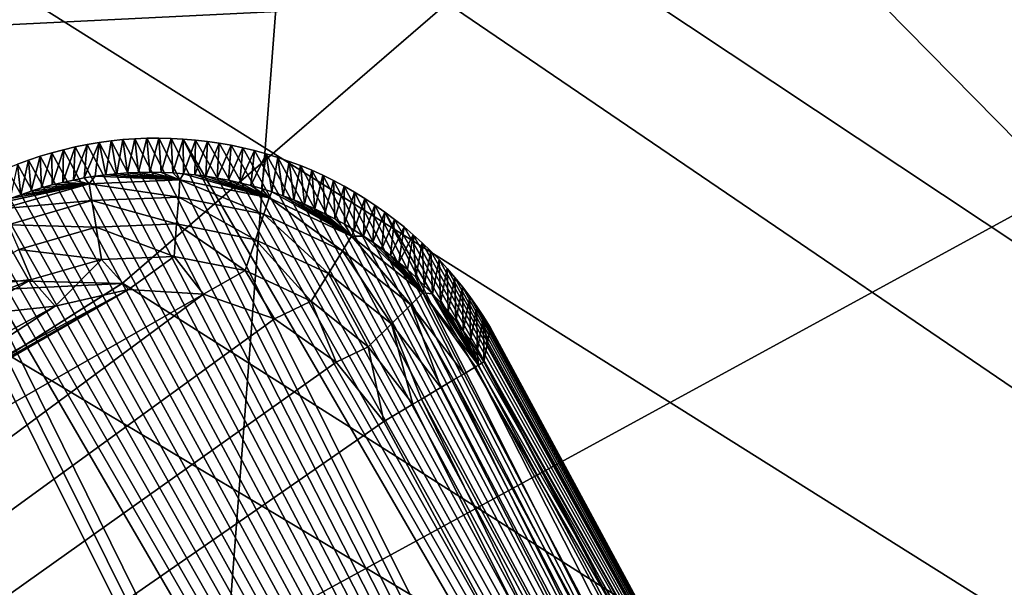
# Model space of a CAD drawing. Header units: millimetres. Extents: x -60 to 60, y -60 to 60.
# Tile 206 of 256: x 27.54 to 30.07, y 16.53 to 17.99. Entities that reach past the tile are written whole.
import ezdxf

# ---------------------------------------------------------------- set-up
doc = ezdxf.new("R2010")
doc.units = ezdxf.units.MM
doc.header["$LTSCALE"] = 65.185185
for name, color, linetype in [('1', 7, 'CONTINUOUS'), ('10', 7, 'CONTINUOUS'), ('100', 7, 'CONTINUOUS'), ('108', 7, 'CONTINUOUS'), ('13', 7, 'CONTINUOUS'), ('2', 7, 'CONTINUOUS'), ('23', 7, 'CONTINUOUS'), ('25', 7, 'CONTINUOUS'), ('29', 7, 'CONTINUOUS'), ('30', 7, 'CONTINUOUS'), ('44', 7, 'CONTINUOUS'), ('596', 7, 'CONTINUOUS'), ('6', 7, 'CONTINUOUS'), ('672', 7, 'CONTINUOUS'), ('763', 7, 'CONTINUOUS'), ('768', 7, 'CONTINUOUS'), ('785', 7, 'CONTINUOUS'), ('786', 7, 'CONTINUOUS'), ('788', 7, 'CONTINUOUS'), ('8', 7, 'CONTINUOUS'), ('89', 7, 'CONTINUOUS'), ('97', 7, 'CONTINUOUS'), ('98', 7, 'CONTINUOUS'), ('99', 7, 'CONTINUOUS')]:
    doc.layers.add(name, color=color, linetype=linetype)

msp = doc.modelspace()

# ---------------------------------------------------------------- linework, layer by layer
at = {"layer": '1', "linetype": 'Continuous'}
for points in [[(0, 60.1041), (60.1041, 0), (0, 57.2756), (0, 60.1041)], [(0, 57.2756), (60.1041, 0), (57.2756, 0), (0, 57.2756)]]:
    msp.add_3dface(points, dxfattribs=at)
at = {"layer": '10', "linetype": 'Continuous'}
for points in [[(32.3855, 23.9002, 24.8), (27.5772, 19.0919, 24.8), (56.2857, 0, 24.8), (32.3855, 23.9002, 24.8)], [(56.2857, 0, 24.8), (27.5772, 19.0919, 24.8), (26.8611, 18.4803, 24.8), (56.2857, 0, 24.8)], [(26.0584, 17.9885, 24.8), (56.2857, 0, 24.8), (26.8611, 18.4803, 24.8), (26.0584, 17.9885, 24.8)], [(56.2857, 0, 24.8), (26.0584, 17.9885, 24.8), (-1.9881, 1.2035, 24.8), (56.2857, 0, 24.8)]]:
    msp.add_3dface(points, dxfattribs=at)
at = {"layer": '100', "linetype": 'Continuous'}
for points in [[(27.8176, 17.2938, 35.6), (26.7394, 16.686, 35.6), (13.3478, 8.9046, 35.6), (27.8176, 17.2938, 35.6)], [(28.0108, 17.2825, 35.6), (27.8176, 17.2938, 35.6), (13.3478, 8.9046, 35.6), (28.0108, 17.2825, 35.6)], [(26.7394, 16.686, 35.6), (27.8176, 17.2938, 35.6), (27.1046, 16.9114, 35.6), (26.7394, 16.686, 35.6)], [(27.8176, 17.2938, 35.6), (27.6283, 17.2515, 35.6), (27.1046, 16.9114, 35.6), (27.8176, 17.2938, 35.6)], [(14.3575, 7.1638, 35.6), (28.0108, 17.2825, 35.6), (13.3478, 8.9046, 35.6), (14.3575, 7.1638, 35.6)], [(28.1936, 17.2188, 35.6), (28.0108, 17.2825, 35.6), (14.3575, 7.1638, 35.6), (28.1936, 17.2188, 35.6)], [(27.6283, 17.2515, 35.6), (27.4562, 17.1576, 35.6), (27.1046, 16.9114, 35.6), (27.6283, 17.2515, 35.6)], [(28.3522, 17.1072, 35.6), (28.1936, 17.2188, 35.6), (14.3575, 7.1638, 35.6), (28.3522, 17.1072, 35.6)], [(28.4751, 16.9545, 35.6), (28.3522, 17.1072, 35.6), (14.3575, 7.1638, 35.6), (28.4751, 16.9545, 35.6)], [(29.8582, 14.3794, 35.6), (28.4751, 16.9545, 35.6), (14.3575, 7.1638, 35.6), (29.8582, 14.3794, 35.6)]]:
    msp.add_3dface(points, dxfattribs=at)
at = {"layer": '108', "linetype": 'Continuous'}
for points in [[(27.7418, 17.6724, 33.6), (27.711, 17.6672, 33.6), (27.7035, 17.5812, 35.3152), (27.7418, 17.6724, 33.6)], [(27.7418, 17.6724, 33.6), (27.7035, 17.5812, 35.3152), (27.7315, 17.5856, 35.3152), (27.7418, 17.6724, 33.6)], [(27.7418, 17.6724, 33.6), (27.7315, 17.5856, 35.3152), (27.7593, 17.5892, 35.3153), (27.7418, 17.6724, 33.6)], [(27.7725, 17.6767, 33.6), (27.7418, 17.6724, 33.6), (27.7593, 17.5892, 35.3153), (27.7725, 17.6767, 33.6)], [(27.7725, 17.6767, 33.6), (27.7593, 17.5892, 35.3153), (27.7872, 17.592, 35.3153), (27.7725, 17.6767, 33.6)], [(27.8032, 17.6799, 33.6), (27.7725, 17.6767, 33.6), (27.7872, 17.592, 35.3153), (27.8032, 17.6799, 33.6)], [(27.8032, 17.6799, 33.6), (27.7872, 17.592, 35.3153), (27.8153, 17.5941, 35.3154), (27.8032, 17.6799, 33.6)], [(27.8339, 17.6821, 33.6), (27.8032, 17.6799, 33.6), (27.8153, 17.5941, 35.3154), (27.8339, 17.6821, 33.6)], [(27.8339, 17.6821, 33.6), (27.8153, 17.5941, 35.3154), (27.8436, 17.5953, 35.3155), (27.8339, 17.6821, 33.6)], [(27.8649, 17.6834, 33.6), (27.8339, 17.6821, 33.6), (27.8436, 17.5953, 35.3155), (27.8649, 17.6834, 33.6)], [(27.8649, 17.6834, 33.6), (27.8436, 17.5953, 35.3155), (27.8724, 17.5958, 35.3156), (27.8649, 17.6834, 33.6)], [(27.896, 17.6837, 33.6), (27.8649, 17.6834, 33.6), (27.8724, 17.5958, 35.3156), (27.896, 17.6837, 33.6)], [(27.896, 17.6837, 33.6), (27.8724, 17.5958, 35.3156), (27.9018, 17.5954, 35.3156), (27.896, 17.6837, 33.6)], [(27.9273, 17.683, 33.6), (27.896, 17.6837, 33.6), (27.9018, 17.5954, 35.3156), (27.9273, 17.683, 33.6)], [(27.9273, 17.683, 33.6), (27.9018, 17.5954, 35.3156), (27.9319, 17.5941, 35.3157), (27.9273, 17.683, 33.6)], [(27.9585, 17.6814, 33.6), (27.9273, 17.683, 33.6), (27.9319, 17.5941, 35.3157), (27.9585, 17.6814, 33.6)], [(27.9585, 17.6814, 33.6), (27.9319, 17.5941, 35.3157), (27.9595, 17.5922, 35.3157), (27.9585, 17.6814, 33.6)], [(27.9897, 17.6788, 33.6), (27.9585, 17.6814, 33.6), (27.9595, 17.5922, 35.3157), (27.9897, 17.6788, 33.6)], [(27.9897, 17.6788, 33.6), (27.9595, 17.5922, 35.3157), (27.9879, 17.5893, 35.3157), (27.9897, 17.6788, 33.6)], [(28.0206, 17.6753, 33.6), (27.9897, 17.6788, 33.6), (27.9879, 17.5893, 35.3157), (28.0206, 17.6753, 33.6)], [(28.0206, 17.6753, 33.6), (27.9879, 17.5893, 35.3157), (28.0168, 17.5856, 35.3157), (28.0206, 17.6753, 33.6)], [(28.0513, 17.6709, 33.6), (28.0206, 17.6753, 33.6), (28.0168, 17.5856, 35.3157), (28.0513, 17.6709, 33.6)], [(28.0513, 17.6709, 33.6), (28.0168, 17.5856, 35.3157), (28.046, 17.581, 35.3157), (28.0513, 17.6709, 33.6)], [(28.0816, 17.6655, 33.6), (28.0513, 17.6709, 33.6), (28.046, 17.581, 35.3157), (28.0816, 17.6655, 33.6)], [(27.6197, 17.646, 33.6), (27.5898, 17.6371, 33.6), (27.5938, 17.5556, 35.3156), (27.6197, 17.646, 33.6)], [(27.6197, 17.646, 33.6), (27.5938, 17.5556, 35.3156), (27.6208, 17.5632, 35.3155), (27.6197, 17.646, 33.6)], [(27.6499, 17.654, 33.6), (27.6197, 17.646, 33.6), (27.6208, 17.5632, 35.3155), (27.6499, 17.654, 33.6)], [(27.6499, 17.654, 33.6), (27.6208, 17.5632, 35.3155), (27.6481, 17.5699, 35.3153), (27.6499, 17.654, 33.6)], [(27.6804, 17.6611, 33.6), (27.6499, 17.654, 33.6), (27.6481, 17.5699, 35.3153), (27.6804, 17.6611, 33.6)], [(27.6804, 17.6611, 33.6), (27.6481, 17.5699, 35.3153), (27.6756, 17.5759, 35.3152), (27.6804, 17.6611, 33.6)], [(27.711, 17.6672, 33.6), (27.6804, 17.6611, 33.6), (27.6756, 17.5759, 35.3152), (27.711, 17.6672, 33.6)], [(27.711, 17.6672, 33.6), (27.6756, 17.5759, 35.3152), (27.7035, 17.5812, 35.3152), (27.711, 17.6672, 33.6)], [(28.0816, 17.6655, 33.6), (28.046, 17.581, 35.3157), (28.0751, 17.5754, 35.3157), (28.0816, 17.6655, 33.6)], [(28.1118, 17.6592, 33.6), (28.0816, 17.6655, 33.6), (28.0751, 17.5754, 35.3157), (28.1118, 17.6592, 33.6)], [(28.1118, 17.6592, 33.6), (28.0751, 17.5754, 35.3157), (28.104, 17.569, 35.3157), (28.1118, 17.6592, 33.6)], [(28.1419, 17.6518, 33.6), (28.1118, 17.6592, 33.6), (28.104, 17.569, 35.3157), (28.1419, 17.6518, 33.6)], [(28.1419, 17.6518, 33.6), (28.104, 17.569, 35.3157), (28.1324, 17.5619, 35.3157), (28.1419, 17.6518, 33.6)], [(28.1719, 17.6435, 33.6), (28.1419, 17.6518, 33.6), (28.1324, 17.5619, 35.3157), (28.1719, 17.6435, 33.6)], [(27.5604, 17.6273, 33.6), (27.5315, 17.6167, 33.6), (27.54, 17.5382, 35.3158), (27.5604, 17.6273, 33.6)], [(27.5604, 17.6273, 33.6), (27.54, 17.5382, 35.3158), (27.5668, 17.5473, 35.3157), (27.5604, 17.6273, 33.6)], [(27.5898, 17.6371, 33.6), (27.5604, 17.6273, 33.6), (27.5668, 17.5473, 35.3157), (27.5898, 17.6371, 33.6)], [(27.5898, 17.6371, 33.6), (27.5668, 17.5473, 35.3157), (27.5938, 17.5556, 35.3156), (27.5898, 17.6371, 33.6)], [(28.1719, 17.6435, 33.6), (28.1324, 17.5619, 35.3157), (28.16, 17.554, 35.3157), (28.1719, 17.6435, 33.6)], [(28.1719, 17.6435, 33.6), (28.16, 17.554, 35.3157), (28.1866, 17.5456, 35.3156), (28.1719, 17.6435, 33.6)], [(28.2018, 17.6342, 33.6), (28.1719, 17.6435, 33.6), (28.1866, 17.5456, 35.3156), (28.2018, 17.6342, 33.6)], [(28.2018, 17.6342, 33.6), (28.1866, 17.5456, 35.3156), (28.2155, 17.5356, 35.3156), (28.2018, 17.6342, 33.6)], [(28.2314, 17.624, 33.6), (28.2018, 17.6342, 33.6), (28.2155, 17.5356, 35.3156), (28.2314, 17.624, 33.6)], [(28.2314, 17.624, 33.6), (28.2155, 17.5356, 35.3156), (28.2434, 17.525, 35.3156), (28.2314, 17.624, 33.6)], [(28.2606, 17.613, 33.6), (28.2314, 17.624, 33.6), (28.2434, 17.525, 35.3156), (28.2606, 17.613, 33.6)], [(27.5315, 17.6167, 33.6), (27.5131, 17.5282, 35.3157), (27.54, 17.5382, 35.3158), (27.5315, 17.6167, 33.6)], [(28.2606, 17.613, 33.6), (28.2434, 17.525, 35.3156), (28.2706, 17.5137, 35.3156), (28.2606, 17.613, 33.6)], [(28.2894, 17.601, 33.6), (28.2606, 17.613, 33.6), (28.2706, 17.5137, 35.3156), (28.2894, 17.601, 33.6)], [(28.2894, 17.601, 33.6), (28.2706, 17.5137, 35.3156), (28.2971, 17.5017, 35.3155), (28.2894, 17.601, 33.6)], [(28.3177, 17.5883, 33.6), (28.2894, 17.601, 33.6), (28.2971, 17.5017, 35.3155), (28.3177, 17.5883, 33.6)], [(28.3177, 17.5883, 33.6), (28.2971, 17.5017, 35.3155), (28.3231, 17.4892, 35.3155), (28.3177, 17.5883, 33.6)], [(28.3453, 17.5747, 33.6), (28.3177, 17.5883, 33.6), (28.3231, 17.4892, 35.3155), (28.3453, 17.5747, 33.6)], [(28.3453, 17.5747, 33.6), (28.3231, 17.4892, 35.3155), (28.3486, 17.4759, 35.3155), (28.3453, 17.5747, 33.6)], [(28.3725, 17.5603, 33.6), (28.3453, 17.5747, 33.6), (28.3486, 17.4759, 35.3155), (28.3725, 17.5603, 33.6)], [(28.3725, 17.5603, 33.6), (28.3486, 17.4759, 35.3155), (28.3737, 17.4619, 35.3154), (28.3725, 17.5603, 33.6)], [(28.3995, 17.5449, 33.6), (28.3725, 17.5603, 33.6), (28.3737, 17.4619, 35.3154), (28.3995, 17.5449, 33.6)], [(28.3995, 17.5449, 33.6), (28.3737, 17.4619, 35.3154), (28.3985, 17.4471, 35.3154), (28.3995, 17.5449, 33.6)], [(28.426, 17.5286, 33.6), (28.3995, 17.5449, 33.6), (28.3985, 17.4471, 35.3154), (28.426, 17.5286, 33.6)], [(28.426, 17.5286, 33.6), (28.3985, 17.4471, 35.3154), (28.4228, 17.4317, 35.3154), (28.426, 17.5286, 33.6)], [(28.4521, 17.5114, 33.6), (28.426, 17.5286, 33.6), (28.4228, 17.4317, 35.3154), (28.4521, 17.5114, 33.6)], [(28.4521, 17.5114, 33.6), (28.4228, 17.4317, 35.3154), (28.4464, 17.4157, 35.3155), (28.4521, 17.5114, 33.6)], [(28.4778, 17.4934, 33.6), (28.4521, 17.5114, 33.6), (28.4464, 17.4157, 35.3155), (28.4778, 17.4934, 33.6)], [(28.4778, 17.4934, 33.6), (28.4464, 17.4157, 35.3155), (28.4694, 17.3991, 35.3155), (28.4778, 17.4934, 33.6)], [(28.5028, 17.4747, 33.6), (28.4778, 17.4934, 33.6), (28.4694, 17.3991, 35.3155), (28.5028, 17.4747, 33.6)], [(28.5028, 17.4747, 33.6), (28.4694, 17.3991, 35.3155), (28.4919, 17.3819, 35.3156), (28.5028, 17.4747, 33.6)], [(28.5272, 17.4553, 33.6), (28.5028, 17.4747, 33.6), (28.4919, 17.3819, 35.3156), (28.5272, 17.4553, 33.6)], [(28.5272, 17.4553, 33.6), (28.4919, 17.3819, 35.3156), (28.514, 17.3639, 35.3156), (28.5272, 17.4553, 33.6)], [(28.5508, 17.4352, 33.6), (28.5272, 17.4553, 33.6), (28.514, 17.3639, 35.3156), (28.5508, 17.4352, 33.6)], [(28.5508, 17.4352, 33.6), (28.514, 17.3639, 35.3156), (28.5358, 17.3452, 35.3156), (28.5508, 17.4352, 33.6)], [(28.5508, 17.4352, 33.6), (28.5358, 17.3452, 35.3156), (28.5574, 17.3255, 35.3155), (28.5508, 17.4352, 33.6)], [(28.5737, 17.4145, 33.6), (28.5508, 17.4352, 33.6), (28.5574, 17.3255, 35.3155), (28.5737, 17.4145, 33.6)], [(28.5737, 17.4145, 33.6), (28.5574, 17.3255, 35.3155), (28.5788, 17.3048, 35.3152), (28.5737, 17.4145, 33.6)], [(28.5958, 17.3932, 33.6), (28.5737, 17.4145, 33.6), (28.5788, 17.3048, 35.3152), (28.5958, 17.3932, 33.6)], [(28.5958, 17.3932, 33.6), (28.5788, 17.3048, 35.3152), (28.5999, 17.2832, 35.3149), (28.5958, 17.3932, 33.6)], [(28.6172, 17.3712, 33.6), (28.5958, 17.3932, 33.6), (28.5999, 17.2832, 35.3149), (28.6172, 17.3712, 33.6)], [(28.6172, 17.3712, 33.6), (28.5999, 17.2832, 35.3149), (28.6206, 17.2607, 35.3145), (28.6172, 17.3712, 33.6)], [(28.638, 17.3485, 33.6), (28.6172, 17.3712, 33.6), (28.6206, 17.2607, 35.3145), (28.638, 17.3485, 33.6)], [(28.638, 17.3485, 33.6), (28.6206, 17.2607, 35.3145), (28.6408, 17.2373, 35.314), (28.638, 17.3485, 33.6)], [(28.6581, 17.3251, 33.6), (28.638, 17.3485, 33.6), (28.6408, 17.2373, 35.314), (28.6581, 17.3251, 33.6)], [(28.6581, 17.3251, 33.6), (28.6408, 17.2373, 35.314), (28.6604, 17.2131, 35.3134), (28.6581, 17.3251, 33.6)], [(28.6775, 17.301, 33.6), (28.6581, 17.3251, 33.6), (28.6604, 17.2131, 35.3134), (28.6775, 17.301, 33.6)], [(28.6775, 17.301, 33.6), (28.6604, 17.2131, 35.3134), (28.6795, 17.188, 35.3128), (28.6775, 17.301, 33.6)], [(28.6963, 17.2762, 33.6), (28.6775, 17.301, 33.6), (28.6795, 17.188, 35.3128), (28.6963, 17.2762, 33.6)], [(28.6963, 17.2762, 33.6), (28.6795, 17.188, 35.3128), (28.6979, 17.1621, 35.3121), (28.6963, 17.2762, 33.6)], [(28.7145, 17.2507, 33.6), (28.6963, 17.2762, 33.6), (28.6979, 17.1621, 35.3121), (28.7145, 17.2507, 33.6)], [(28.7145, 17.2507, 33.6), (28.6979, 17.1621, 35.3121), (28.7157, 17.1354, 35.3113), (28.7145, 17.2507, 33.6)], [(28.732, 17.2245, 33.6), (28.7145, 17.2507, 33.6), (28.7157, 17.1354, 35.3113), (28.732, 17.2245, 33.6)], [(28.7328, 17.1079, 35.3105), (28.732, 17.2245, 33.6), (28.7157, 17.1354, 35.3113), (28.7328, 17.1079, 35.3105)], [(28.7488, 17.1976, 33.6), (28.732, 17.2245, 33.6), (28.7409, 17.1526, 34.4552), (28.7488, 17.1976, 33.6)], [(28.732, 17.2245, 33.6), (28.7328, 17.1079, 35.3105), (28.7409, 17.1526, 34.4552), (28.732, 17.2245, 33.6)]]:
    msp.add_3dface(points, dxfattribs=at)
at = {"layer": '13', "linetype": 'Continuous'}
for points in [[(32.8805, 22.2739, 20.4), (55.1543, 0, 20.4), (28.6378, 18.0312, 20.4), (32.8805, 22.2739, 20.4)], [(28.6378, 18.0312, 20.4), (55.1543, 0, 20.4), (27.802, 17.3103, 20.4), (28.6378, 18.0312, 20.4)], [(27.802, 17.3103, 20.4), (55.1543, 0, 20.4), (26.8698, 16.72, 20.4), (27.802, 17.3103, 20.4)], [(26.8698, 16.72, 20.4), (55.1543, 0, 20.4), (25.8606, 16.2727, 20.4), (26.8698, 16.72, 20.4)]]:
    msp.add_3dface(points, dxfattribs=at)
at = {"layer": '2', "linetype": 'Continuous'}
for points in [[(18.5766, 17.5369), (17.7773, 18.2979), (28.6378, 18.0312), (18.5766, 17.5369)], [(27.8015, 17.3099), (18.5766, 17.5369), (28.6378, 18.0312), (27.8015, 17.3099)], [(19.4793, 16.9012), (18.5766, 17.5369), (27.8015, 17.3099), (19.4793, 16.9012)], [(26.8693, 16.7197), (19.4793, 16.9012), (27.8015, 17.3099), (26.8693, 16.7197)]]:
    msp.add_3dface(points, dxfattribs=at)
at = {"layer": '23', "linetype": 'Continuous'}
for points in [[(55.1543, 0, -2), (22.2739, 32.8805), (0, 55.1543, -2), (55.1543, 0, -2)], [(32.8805, 22.2739), (22.2739, 32.8805), (55.1543, 0, -2), (32.8805, 22.2739)]]:
    msp.add_3dface(points, dxfattribs=at)
at = {"layer": '25', "linetype": 'Continuous'}
for points in [[(27.8015, 17.3099), (28.6378, 18.0312), (27.802, 17.3103, 20.4), (27.8015, 17.3099)], [(28.6378, 18.0312), (28.6378, 18.0312, 20.4), (27.802, 17.3103, 20.4), (28.6378, 18.0312)], [(26.8693, 16.7197), (27.8015, 17.3099), (26.8698, 16.72, 20.4), (26.8693, 16.7197)], [(27.8015, 17.3099), (27.802, 17.3103, 20.4), (26.8698, 16.72, 20.4), (27.8015, 17.3099)]]:
    msp.add_3dface(points, dxfattribs=at)
at = {"layer": '29', "linetype": 'Continuous'}
for points in [[(57.2756, 0, -2), (0, 55.1543, -2), (0, 57.2756, -2), (57.2756, 0, -2)], [(55.1543, 0, -2), (0, 55.1543, -2), (57.2756, 0, -2), (55.1543, 0, -2)]]:
    msp.add_3dface(points, dxfattribs=at)
at = {"layer": '30', "linetype": 'Continuous'}
for points in [[(57.2756, 0), (57.2756, 0, -2), (0, 57.2756, -2), (57.2756, 0)], [(0, 57.2756), (57.2756, 0), (0, 57.2756, -2), (0, 57.2756)]]:
    msp.add_3dface(points, dxfattribs=at)
at = {"layer": '44', "linetype": 'Continuous'}
for points in [[(0, 56.2857, 50), (32.3855, 23.9002, 24.8), (56.2857, 0, 24.8), (0, 56.2857, 50)], [(56.2857, 0, 50), (0, 56.2857, 50), (56.2857, 0, 24.8), (56.2857, 0, 50)]]:
    msp.add_3dface(points, dxfattribs=at)
at = {"layer": '596', "linetype": 'Continuous'}
for points in [[(32.3123, 16.4006, 46.3665), (28.3803, 20.4226, 46.3665), (33.0389, 22.0968, 48.934), (32.3123, 16.4006, 46.3665)], [(24.6011, 17.8102, 43.7768), (21.2314, 21.2314, 43.7768), (28.3803, 20.4226, 46.3665), (24.6011, 17.8102, 43.7768)], [(27.9159, 14.3412, 43.7768), (24.6011, 17.8102, 43.7768), (28.3803, 20.4226, 46.3665), (27.9159, 14.3412, 43.7768)], [(32.3123, 16.4006, 46.3665), (27.9159, 14.3412, 43.7768), (28.3803, 20.4226, 46.3665), (32.3123, 16.4006, 46.3665)], [(27.9159, 14.3412, 43.7768), (23.5202, 12.2811, 41.187), (24.6011, 17.8102, 43.7768), (27.9159, 14.3412, 43.7768)]]:
    msp.add_3dface(points, dxfattribs=at)
at = {"layer": '6', "linetype": 'Continuous'}
for points in [[(60.1041, 0), (0, 60.1041), (60.1041, 0, 50), (60.1041, 0)], [(0, 60.1041), (0, 60.1041, 50), (60.1041, 0, 50), (0, 60.1041)]]:
    msp.add_3dface(points, dxfattribs=at)
at = {"layer": '672', "linetype": 'Continuous'}
for points in [[(0, 57.4262, 49), (57.4262, 0, 49), (54.9506, 0.2373, 49), (0, 57.4262, 49)], [(45.9183, 9.4423, 49), (0, 57.4262, 49), (54.9506, 0.2373, 49), (45.9183, 9.4423, 49)], [(36.8512, 18.6131, 49), (0, 57.4262, 49), (45.9183, 9.4423, 49), (36.8512, 18.6131, 49)]]:
    msp.add_3dface(points, dxfattribs=at)
at = {"layer": '763', "linetype": 'Continuous'}
for points in [[(0.1767, 57.6029, 49.2435), (57.5882, 0.162, 49.15), (0.162, 57.5882, 49.1498), (0.1767, 57.6029, 49.2435)], [(57.6029, 0.1767, 49.2435), (57.5882, 0.162, 49.15), (0.1767, 57.6029, 49.2435), (57.6029, 0.1767, 49.2435)], [(0.162, 57.5882, 49.1498), (57.5496, 0.1234, 49.071), (0.1234, 57.5496, 49.0709), (0.162, 57.5882, 49.1498)], [(57.5882, 0.162, 49.15), (57.5496, 0.1234, 49.071), (0.162, 57.5882, 49.1498), (57.5882, 0.162, 49.15)], [(0.1234, 57.5496, 49.0709), (57.4928, 0.0666, 49.0184), (0.0666, 57.4928, 49.0184), (0.1234, 57.5496, 49.0709)], [(57.5496, 0.1234, 49.071), (57.4928, 0.0666, 49.0184), (0.1234, 57.5496, 49.0709), (57.5496, 0.1234, 49.071)], [(57.4262, 0, 49), (0, 57.4262, 49), (0.0666, 57.4928, 49.0184), (57.4262, 0, 49)], [(57.4928, 0.0666, 49.0184), (57.4262, 0, 49), (0.0666, 57.4928, 49.0184), (57.4928, 0.0666, 49.0184)]]:
    msp.add_3dface(points, dxfattribs=at)
at = {"layer": '768', "linetype": 'Continuous'}
for points in [[(57.4447, 0, 50), (0, 57.4447, 50), (0.3175, 53.4451, 50), (57.4447, 0, 50)], [(57.4447, 0, 50), (0.3175, 53.4451, 50), (4.1021, 49.7445, 50), (57.4447, 0, 50)], [(8.2644, 45.6598, 50), (57.4447, 0, 50), (4.1021, 49.7445, 50), (8.2644, 45.6598, 50)], [(12.7213, 41.2688, 50), (57.4447, 0, 50), (8.2644, 45.6598, 50), (12.7213, 41.2688, 50)], [(17.3888, 36.6513, 50), (57.4447, 0, 50), (12.7213, 41.2688, 50), (17.3888, 36.6513, 50)], [(22.1863, 31.8852, 50), (57.4447, 0, 50), (17.3888, 36.6513, 50), (22.1863, 31.8852, 50)], [(27.041, 27.041, 50), (57.4447, 0, 50), (22.1863, 31.8852, 50), (27.041, 27.041, 50)], [(31.8852, 22.1863, 50), (57.4447, 0, 50), (27.041, 27.041, 50), (31.8852, 22.1863, 50)]]:
    msp.add_3dface(points, dxfattribs=at)
at = {"layer": '785', "linetype": 'Continuous'}
for points in [[(0.1447, 57.5894, 49.8936), (57.614, 0.1692, 49.8223), (0.1693, 57.614, 49.822), (0.1447, 57.5894, 49.8936)], [(57.6214, 0.1767, 49.7435), (0.1767, 57.6214, 49.7435), (0.1693, 57.614, 49.822), (57.6214, 0.1767, 49.7435)], [(57.614, 0.1692, 49.8223), (57.6214, 0.1767, 49.7435), (0.1693, 57.614, 49.822), (57.614, 0.1692, 49.8223)], [(0.1054, 57.5502, 49.9507), (57.5894, 0.1446, 49.8938), (0.1447, 57.5894, 49.8936), (0.1054, 57.5502, 49.9507)], [(57.5894, 0.1446, 49.8938), (57.614, 0.1692, 49.8223), (0.1447, 57.5894, 49.8936), (57.5894, 0.1446, 49.8938)], [(0.0555, 57.5002, 49.9874), (57.5501, 0.1054, 49.9507), (0.1054, 57.5502, 49.9507), (0.0555, 57.5002, 49.9874)], [(57.5501, 0.1054, 49.9507), (57.5894, 0.1446, 49.8938), (0.1054, 57.5502, 49.9507), (57.5501, 0.1054, 49.9507)], [(0, 57.4447, 50), (57.5002, 0.0555, 49.9874), (0.0555, 57.5002, 49.9874), (0, 57.4447, 50)], [(57.5002, 0.0555, 49.9874), (57.5501, 0.1054, 49.9507), (0.0555, 57.5002, 49.9874), (57.5002, 0.0555, 49.9874)], [(57.4447, 0, 50), (57.5002, 0.0555, 49.9874), (0, 57.4447, 50), (57.4447, 0, 50)]]:
    msp.add_3dface(points, dxfattribs=at)
at = {"layer": '786', "linetype": 'Continuous'}
for points in [[(57.6214, 0.1767, 49.7435), (0.1767, 57.6029, 49.2435), (0.1767, 57.6214, 49.7435), (57.6214, 0.1767, 49.7435)], [(57.6029, 0.1767, 49.2435), (0.1767, 57.6029, 49.2435), (57.6214, 0.1767, 49.7435), (57.6029, 0.1767, 49.2435)]]:
    msp.add_3dface(points, dxfattribs=at)
at = {"layer": '788', "linetype": 'Continuous'}
for points in [[(31.8852, 22.1863, 50), (26.0319, 21.8082, 47.4658), (30.2238, 17.5551, 47.4687), (31.8852, 22.1863, 50)], [(26.0319, 21.8082, 47.4658), (26.1399, 15.3285, 44.9248), (30.2238, 17.5551, 47.4687), (26.0319, 21.8082, 47.4658)], [(26.1399, 15.3285, 44.9248), (29.6308, 11.6253, 44.9319), (30.2238, 17.5551, 47.4687), (26.1399, 15.3285, 44.9248)], [(30.2238, 17.5551, 47.4687), (29.6308, 11.6253, 44.9319), (34.3816, 13.2752, 47.4744), (30.2238, 17.5551, 47.4687)]]:
    msp.add_3dface(points, dxfattribs=at)
at = {"layer": '8', "linetype": 'Continuous'}
for points in [[(60.1041, 0, 50), (0, 60.1041, 50), (56.2857, 0, 50), (60.1041, 0, 50)], [(56.2857, 0, 50), (0, 60.1041, 50), (0, 56.2857, 50), (56.2857, 0, 50)]]:
    msp.add_3dface(points, dxfattribs=at)
at = {"layer": '89', "linetype": 'Continuous'}
for points in [[(16.6338, 20.2837, 33.6), (30.4479, -13.9701, 33.6), (15.3198, 23.4804, 33.6), (16.6338, 20.2837, 33.6)], [(30.4479, -13.9701, 33.6), (29.1007, -16.5952, 33.6), (15.3198, 23.4804, 33.6), (30.4479, -13.9701, 33.6)], [(29.1007, -16.5952, 33.6), (27.5271, -19.0918, 33.6), (15.3198, 23.4804, 33.6), (29.1007, -16.5952, 33.6)], [(17.1912, 19.2442, 33.6), (31.558, -11.2397, 33.6), (16.6338, 20.2837, 33.6), (17.1912, 19.2442, 33.6)], [(31.558, -11.2397, 33.6), (30.4479, -13.9701, 33.6), (16.6338, 20.2837, 33.6), (31.558, -11.2397, 33.6)], [(17.9137, 18.3143, 33.6), (32.4247, -8.4197, 33.6), (17.1912, 19.2442, 33.6), (17.9137, 18.3143, 33.6)], [(32.4247, -8.4197, 33.6), (31.558, -11.2397, 33.6), (17.1912, 19.2442, 33.6), (32.4247, -8.4197, 33.6)], [(18.7813, 17.5193, 33.6), (32.4247, -8.4197, 33.6), (17.9137, 18.3143, 33.6), (18.7813, 17.5193, 33.6)], [(27.7418, 17.6724, 33.6), (32.2458, 9.0807, 33.6), (27.711, 17.6672, 33.6), (27.7418, 17.6724, 33.6)], [(27.7725, 17.6767, 33.6), (32.2458, 9.0807, 33.6), (27.7418, 17.6724, 33.6), (27.7725, 17.6767, 33.6)], [(27.8032, 17.6799, 33.6), (32.2458, 9.0807, 33.6), (27.7725, 17.6767, 33.6), (27.8032, 17.6799, 33.6)], [(27.8339, 17.6821, 33.6), (32.2458, 9.0807, 33.6), (27.8032, 17.6799, 33.6), (27.8339, 17.6821, 33.6)], [(27.8649, 17.6834, 33.6), (32.2458, 9.0807, 33.6), (27.8339, 17.6821, 33.6), (27.8649, 17.6834, 33.6)], [(27.896, 17.6837, 33.6), (32.2458, 9.0807, 33.6), (27.8649, 17.6834, 33.6), (27.896, 17.6837, 33.6)], [(27.9273, 17.683, 33.6), (32.2458, 9.0807, 33.6), (27.896, 17.6837, 33.6), (27.9273, 17.683, 33.6)], [(27.9585, 17.6814, 33.6), (32.2458, 9.0807, 33.6), (27.9273, 17.683, 33.6), (27.9585, 17.6814, 33.6)], [(27.9897, 17.6788, 33.6), (31.3205, 11.8854, 33.6), (27.9585, 17.6814, 33.6), (27.9897, 17.6788, 33.6)], [(31.3205, 11.8854, 33.6), (32.2458, 9.0807, 33.6), (27.9585, 17.6814, 33.6), (31.3205, 11.8854, 33.6)], [(28.0206, 17.6753, 33.6), (31.3205, 11.8854, 33.6), (27.9897, 17.6788, 33.6), (28.0206, 17.6753, 33.6)], [(28.0513, 17.6709, 33.6), (31.3205, 11.8854, 33.6), (28.0206, 17.6753, 33.6), (28.0513, 17.6709, 33.6)], [(28.0816, 17.6655, 33.6), (31.3205, 11.8854, 33.6), (28.0513, 17.6709, 33.6), (28.0816, 17.6655, 33.6)], [(27.6197, 17.646, 33.6), (32.2458, 9.0807, 33.6), (27.5898, 17.6371, 33.6), (27.6197, 17.646, 33.6)], [(27.6499, 17.654, 33.6), (32.2458, 9.0807, 33.6), (27.6197, 17.646, 33.6), (27.6499, 17.654, 33.6)], [(27.6804, 17.6611, 33.6), (32.2458, 9.0807, 33.6), (27.6499, 17.654, 33.6), (27.6804, 17.6611, 33.6)], [(27.711, 17.6672, 33.6), (32.2458, 9.0807, 33.6), (27.6804, 17.6611, 33.6), (27.711, 17.6672, 33.6)], [(28.1118, 17.6592, 33.6), (31.3205, 11.8854, 33.6), (28.0816, 17.6655, 33.6), (28.1118, 17.6592, 33.6)], [(28.1419, 17.6518, 33.6), (31.3205, 11.8854, 33.6), (28.1118, 17.6592, 33.6), (28.1419, 17.6518, 33.6)], [(28.1719, 17.6435, 33.6), (31.3205, 11.8854, 33.6), (28.1419, 17.6518, 33.6), (28.1719, 17.6435, 33.6)], [(27.5604, 17.6273, 33.6), (32.2458, 9.0807, 33.6), (27.5315, 17.6167, 33.6), (27.5604, 17.6273, 33.6)], [(27.5898, 17.6371, 33.6), (32.2458, 9.0807, 33.6), (27.5604, 17.6273, 33.6), (27.5898, 17.6371, 33.6)], [(28.2018, 17.6342, 33.6), (31.3205, 11.8854, 33.6), (28.1719, 17.6435, 33.6), (28.2018, 17.6342, 33.6)], [(28.2314, 17.624, 33.6), (31.3205, 11.8854, 33.6), (28.2018, 17.6342, 33.6), (28.2314, 17.624, 33.6)], [(28.2606, 17.613, 33.6), (31.3205, 11.8854, 33.6), (28.2314, 17.624, 33.6), (28.2606, 17.613, 33.6)], [(27.503, 17.6052, 33.6), (32.2458, 9.0807, 33.6), (27.4749, 17.5928, 33.6), (27.503, 17.6052, 33.6)], [(27.5315, 17.6167, 33.6), (32.2458, 9.0807, 33.6), (27.503, 17.6052, 33.6), (27.5315, 17.6167, 33.6)], [(28.2894, 17.601, 33.6), (31.3205, 11.8854, 33.6), (28.2606, 17.613, 33.6), (28.2894, 17.601, 33.6)], [(28.3177, 17.5883, 33.6), (31.3205, 11.8854, 33.6), (28.2894, 17.601, 33.6), (28.3177, 17.5883, 33.6)], [(27.4472, 17.5795, 33.6), (32.2458, 9.0807, 33.6), (27.4197, 17.5653, 33.6), (27.4472, 17.5795, 33.6)], [(27.4749, 17.5928, 33.6), (32.2458, 9.0807, 33.6), (27.4472, 17.5795, 33.6), (27.4749, 17.5928, 33.6)], [(28.3453, 17.5747, 33.6), (31.3205, 11.8854, 33.6), (28.3177, 17.5883, 33.6), (28.3453, 17.5747, 33.6)], [(28.3725, 17.5603, 33.6), (31.3205, 11.8854, 33.6), (28.3453, 17.5747, 33.6), (28.3725, 17.5603, 33.6)], [(27.3927, 17.5502, 33.6), (32.2458, 9.0807, 33.6), (27.366, 17.5342, 33.6), (27.3927, 17.5502, 33.6)], [(27.4197, 17.5653, 33.6), (32.2458, 9.0807, 33.6), (27.3927, 17.5502, 33.6), (27.4197, 17.5653, 33.6)], [(28.3995, 17.5449, 33.6), (31.3205, 11.8854, 33.6), (28.3725, 17.5603, 33.6), (28.3995, 17.5449, 33.6)], [(28.426, 17.5286, 33.6), (31.3205, 11.8854, 33.6), (28.3995, 17.5449, 33.6), (28.426, 17.5286, 33.6)], [(19.7701, 16.8807, 33.6), (32.4247, -8.4197, 33.6), (18.7813, 17.5193, 33.6), (19.7701, 16.8807, 33.6)], [(27.366, 17.5342, 33.6), (32.2458, 9.0807, 33.6), (27.3396, 17.5174, 33.6), (27.366, 17.5342, 33.6)], [(28.4521, 17.5114, 33.6), (31.3205, 11.8854, 33.6), (28.426, 17.5286, 33.6), (28.4521, 17.5114, 33.6)], [(27.3136, 17.4996, 33.6), (32.9199, 6.2061, 33.6), (27.2879, 17.4809, 33.6), (27.3136, 17.4996, 33.6)], [(27.3396, 17.5174, 33.6), (32.9199, 6.2061, 33.6), (27.3136, 17.4996, 33.6), (27.3396, 17.5174, 33.6)], [(32.2458, 9.0807, 33.6), (32.9199, 6.2061, 33.6), (27.3396, 17.5174, 33.6), (32.2458, 9.0807, 33.6)], [(28.4778, 17.4934, 33.6), (31.3205, 11.8854, 33.6), (28.4521, 17.5114, 33.6), (28.4778, 17.4934, 33.6)], [(28.5028, 17.4747, 33.6), (30.154, 14.5937, 33.6), (28.4778, 17.4934, 33.6), (28.5028, 17.4747, 33.6)], [(30.154, 14.5937, 33.6), (31.3205, 11.8854, 33.6), (28.4778, 17.4934, 33.6), (30.154, 14.5937, 33.6)], [(27.2879, 17.4809, 33.6), (32.9199, 6.2061, 33.6), (26.9312, 17.2277, 33.6), (27.2879, 17.4809, 33.6)], [(28.5272, 17.4553, 33.6), (30.154, 14.5937, 33.6), (28.5028, 17.4747, 33.6), (28.5272, 17.4553, 33.6)], [(28.5508, 17.4352, 33.6), (30.154, 14.5937, 33.6), (28.5272, 17.4553, 33.6), (28.5508, 17.4352, 33.6)], [(28.5737, 17.4145, 33.6), (30.154, 14.5937, 33.6), (28.5508, 17.4352, 33.6), (28.5737, 17.4145, 33.6)], [(28.5958, 17.3932, 33.6), (30.154, 14.5937, 33.6), (28.5737, 17.4145, 33.6), (28.5958, 17.3932, 33.6)], [(28.6172, 17.3712, 33.6), (30.154, 14.5937, 33.6), (28.5958, 17.3932, 33.6), (28.6172, 17.3712, 33.6)], [(28.638, 17.3485, 33.6), (30.154, 14.5937, 33.6), (28.6172, 17.3712, 33.6), (28.638, 17.3485, 33.6)], [(28.6581, 17.3251, 33.6), (30.154, 14.5937, 33.6), (28.638, 17.3485, 33.6), (28.6581, 17.3251, 33.6)], [(28.6775, 17.301, 33.6), (30.154, 14.5937, 33.6), (28.6581, 17.3251, 33.6), (28.6775, 17.301, 33.6)], [(28.6963, 17.2762, 33.6), (30.154, 14.5937, 33.6), (28.6775, 17.301, 33.6), (28.6963, 17.2762, 33.6)], [(28.7145, 17.2507, 33.6), (30.154, 14.5937, 33.6), (28.6963, 17.2762, 33.6), (28.7145, 17.2507, 33.6)], [(28.732, 17.2245, 33.6), (30.154, 14.5937, 33.6), (28.7145, 17.2507, 33.6), (28.732, 17.2245, 33.6)], [(26.9312, 17.2277, 33.6), (32.9199, 6.2061, 33.6), (26.5596, 16.9974, 33.6), (26.9312, 17.2277, 33.6)], [(28.7488, 17.1976, 33.6), (30.154, 14.5937, 33.6), (28.732, 17.2245, 33.6), (28.7488, 17.1976, 33.6)], [(26.5596, 16.9974, 33.6), (33.3382, 3.287, 33.6), (25.4841, 16.493, 33.6), (26.5596, 16.9974, 33.6)], [(32.9199, 6.2061, 33.6), (33.3382, 3.287, 33.6), (26.5596, 16.9974, 33.6), (32.9199, 6.2061, 33.6)], [(33.0395, -5.5343, 33.6), (32.4247, -8.4197, 33.6), (19.7701, 16.8807, 33.6), (33.0395, -5.5343, 33.6)], [(20.8521, 16.4169, 33.6), (33.0395, -5.5343, 33.6), (19.7701, 16.8807, 33.6), (20.8521, 16.4169, 33.6)]]:
    msp.add_3dface(points, dxfattribs=at)
at = {"layer": '97', "linetype": 'Continuous'}
for points in [[(28.7488, 17.1976, 33.6), (28.7409, 17.1526, 34.4552), (30.154, 14.5937, 33.6), (28.7488, 17.1976, 33.6)], [(28.7328, 17.1079, 35.3105), (30.154, 14.5937, 33.6), (28.7409, 17.1526, 34.4552), (28.7328, 17.1079, 35.3105)], [(30.154, 14.5937, 33.6), (28.7328, 17.1079, 35.3105), (30.1253, 14.5161, 35.3105), (30.154, 14.5937, 33.6)]]:
    msp.add_3dface(points, dxfattribs=at)
at = {"layer": '98', "linetype": 'Continuous'}
for points in [[(28.7106, 17.0947, 35.4222), (28.6816, 17.0774, 35.4796), (29.9887, 14.5883, 35.5159), (28.7106, 17.0947, 35.4222)], [(28.7106, 17.0947, 35.4222), (30.0478, 14.6171, 35.422), (28.7183, 17.0993, 35.3996), (28.7106, 17.0947, 35.4222)], [(30.0478, 14.6171, 35.422), (28.7106, 17.0947, 35.4222), (29.9887, 14.5883, 35.5159), (30.0478, 14.6171, 35.422)], [(30.0478, 14.6171, 35.422), (28.7328, 17.1079, 35.3105), (28.7183, 17.0993, 35.3996), (30.0478, 14.6171, 35.422)], [(30.1253, 14.5161, 35.3105), (28.7328, 17.1079, 35.3105), (30.0478, 14.6171, 35.422), (30.1253, 14.5161, 35.3105)], [(28.6544, 17.0612, 35.5156), (29.9887, 14.5883, 35.5159), (28.6816, 17.0774, 35.4796), (28.6544, 17.0612, 35.5156)], [(28.5716, 17.0119, 35.5782), (29.9022, 14.5463, 35.5782), (28.6221, 17.042, 35.5464), (28.5716, 17.0119, 35.5782)], [(28.6544, 17.0612, 35.5156), (28.6221, 17.042, 35.5464), (29.9022, 14.5463, 35.5782), (28.6544, 17.0612, 35.5156)], [(29.9887, 14.5883, 35.5159), (28.6544, 17.0612, 35.5156), (29.9022, 14.5463, 35.5782), (29.9887, 14.5883, 35.5159)], [(28.5716, 17.0119, 35.5782), (28.5498, 16.9989, 35.5872), (29.8582, 14.3794, 35.6), (28.5716, 17.0119, 35.5782)], [(29.9022, 14.5463, 35.5782), (28.5716, 17.0119, 35.5782), (29.8582, 14.3794, 35.6), (29.9022, 14.5463, 35.5782)], [(28.4751, 16.9545, 35.6), (29.8582, 14.3794, 35.6), (28.5498, 16.9989, 35.5872), (28.4751, 16.9545, 35.6)]]:
    msp.add_3dface(points, dxfattribs=at)
at = {"layer": '99', "linetype": 'Continuous'}
for points in [[(27.8153, 17.5941, 35.3154), (27.9501, 17.576, 35.4004), (27.8436, 17.5953, 35.3155), (27.8153, 17.5941, 35.3154)], [(27.8436, 17.5953, 35.3155), (27.9501, 17.576, 35.4004), (27.8724, 17.5958, 35.3156), (27.8436, 17.5953, 35.3155)], [(27.8724, 17.5958, 35.3156), (27.9501, 17.576, 35.4004), (27.9018, 17.5954, 35.3156), (27.8724, 17.5958, 35.3156)], [(27.9018, 17.5954, 35.3156), (27.9501, 17.576, 35.4004), (27.9319, 17.5941, 35.3157), (27.9018, 17.5954, 35.3156)], [(27.6208, 17.5632, 35.3155), (27.716, 17.5664, 35.3997), (27.6481, 17.5699, 35.3153), (27.6208, 17.5632, 35.3155)], [(27.6481, 17.5699, 35.3153), (27.716, 17.5664, 35.3997), (27.6756, 17.5759, 35.3152), (27.6481, 17.5699, 35.3153)], [(27.6756, 17.5759, 35.3152), (27.716, 17.5664, 35.3997), (27.7035, 17.5812, 35.3152), (27.6756, 17.5759, 35.3152)], [(27.7035, 17.5812, 35.3152), (27.716, 17.5664, 35.3997), (27.7315, 17.5856, 35.3152), (27.7035, 17.5812, 35.3152)], [(27.716, 17.5664, 35.3997), (27.9501, 17.576, 35.4004), (27.7315, 17.5856, 35.3152), (27.716, 17.5664, 35.3997)], [(27.9501, 17.576, 35.4004), (27.716, 17.5664, 35.3997), (27.9467, 17.5318, 35.4821), (27.9501, 17.576, 35.4004)], [(27.7315, 17.5856, 35.3152), (27.9501, 17.576, 35.4004), (27.7593, 17.5892, 35.3153), (27.7315, 17.5856, 35.3152)], [(27.7593, 17.5892, 35.3153), (27.9501, 17.576, 35.4004), (27.7872, 17.592, 35.3153), (27.7593, 17.5892, 35.3153)], [(27.7872, 17.592, 35.3153), (27.9501, 17.576, 35.4004), (27.8153, 17.5941, 35.3154), (27.7872, 17.592, 35.3153)], [(27.9319, 17.5941, 35.3157), (27.9501, 17.576, 35.4004), (27.9595, 17.5922, 35.3157), (27.9319, 17.5941, 35.3157)], [(28.1656, 17.4881, 35.4821), (27.9501, 17.576, 35.4004), (27.9467, 17.5318, 35.4821), (28.1656, 17.4881, 35.4821)], [(27.9501, 17.576, 35.4004), (28.1794, 17.5302, 35.4004), (27.9595, 17.5922, 35.3157), (27.9501, 17.576, 35.4004)], [(28.1794, 17.5302, 35.4004), (27.9501, 17.576, 35.4004), (28.1656, 17.4881, 35.4821), (28.1794, 17.5302, 35.4004)], [(27.9595, 17.5922, 35.3157), (28.1794, 17.5302, 35.4004), (27.9879, 17.5893, 35.3157), (27.9595, 17.5922, 35.3157)], [(27.9879, 17.5893, 35.3157), (28.1794, 17.5302, 35.4004), (28.0168, 17.5856, 35.3157), (27.9879, 17.5893, 35.3157)], [(28.0168, 17.5856, 35.3157), (28.1794, 17.5302, 35.4004), (28.046, 17.581, 35.3157), (28.0168, 17.5856, 35.3157)], [(28.046, 17.581, 35.3157), (28.1794, 17.5302, 35.4004), (28.0751, 17.5754, 35.3157), (28.046, 17.581, 35.3157)], [(28.0751, 17.5754, 35.3157), (28.1794, 17.5302, 35.4004), (28.104, 17.569, 35.3157), (28.0751, 17.5754, 35.3157)], [(27.4905, 17.5015, 35.3984), (27.716, 17.5664, 35.3997), (27.4862, 17.5173, 35.3155), (27.4905, 17.5015, 35.3984)], [(27.4862, 17.5173, 35.3155), (27.716, 17.5664, 35.3997), (27.5131, 17.5282, 35.3157), (27.4862, 17.5173, 35.3155)], [(27.716, 17.5664, 35.3997), (27.4905, 17.5015, 35.3984), (27.7231, 17.5228, 35.4817), (27.716, 17.5664, 35.3997)], [(27.5131, 17.5282, 35.3157), (27.716, 17.5664, 35.3997), (27.54, 17.5382, 35.3158), (27.5131, 17.5282, 35.3157)], [(27.54, 17.5382, 35.3158), (27.716, 17.5664, 35.3997), (27.5668, 17.5473, 35.3157), (27.54, 17.5382, 35.3158)], [(27.5668, 17.5473, 35.3157), (27.716, 17.5664, 35.3997), (27.5938, 17.5556, 35.3156), (27.5668, 17.5473, 35.3157)], [(27.5938, 17.5556, 35.3156), (27.716, 17.5664, 35.3997), (27.6208, 17.5632, 35.3155), (27.5938, 17.5556, 35.3156)], [(27.9467, 17.5318, 35.4821), (27.716, 17.5664, 35.3997), (27.7231, 17.5228, 35.4817), (27.9467, 17.5318, 35.4821)], [(28.104, 17.569, 35.3157), (28.1794, 17.5302, 35.4004), (28.1324, 17.5619, 35.3157), (28.104, 17.569, 35.3157)], [(28.1324, 17.5619, 35.3157), (28.1794, 17.5302, 35.4004), (28.16, 17.554, 35.3157), (28.1324, 17.5619, 35.3157)], [(28.16, 17.554, 35.3157), (28.1794, 17.5302, 35.4004), (28.1866, 17.5456, 35.3156), (28.16, 17.554, 35.3157)], [(28.1794, 17.5302, 35.4004), (28.392, 17.4315, 35.3997), (28.1866, 17.5456, 35.3156), (28.1794, 17.5302, 35.4004)], [(28.1866, 17.5456, 35.3156), (28.392, 17.4315, 35.3997), (28.2155, 17.5356, 35.3156), (28.1866, 17.5456, 35.3156)], [(27.7231, 17.5228, 35.4817), (27.4905, 17.5015, 35.3984), (27.5077, 17.461, 35.4808), (27.7231, 17.5228, 35.4817)], [(27.7231, 17.5228, 35.4817), (27.5077, 17.461, 35.4808), (27.7343, 17.4545, 35.5475), (27.7231, 17.5228, 35.4817)], [(27.9467, 17.5318, 35.4821), (27.7231, 17.5228, 35.4817), (27.9414, 17.4629, 35.5477), (27.9467, 17.5318, 35.4821)], [(27.9414, 17.4629, 35.5477), (27.7231, 17.5228, 35.4817), (27.7343, 17.4545, 35.5475), (27.9414, 17.4629, 35.5477)], [(28.1442, 17.4224, 35.5477), (27.9467, 17.5318, 35.4821), (27.9414, 17.4629, 35.5477), (28.1442, 17.4224, 35.5477)], [(28.1656, 17.4881, 35.4821), (27.9467, 17.5318, 35.4821), (28.1442, 17.4224, 35.5477), (28.1656, 17.4881, 35.4821)], [(28.3687, 17.394, 35.4817), (28.1794, 17.5302, 35.4004), (28.1656, 17.4881, 35.4821), (28.3687, 17.394, 35.4817)], [(28.392, 17.4315, 35.3997), (28.1794, 17.5302, 35.4004), (28.3687, 17.394, 35.4817), (28.392, 17.4315, 35.3997)], [(28.2155, 17.5356, 35.3156), (28.392, 17.4315, 35.3997), (28.2434, 17.525, 35.3156), (28.2155, 17.5356, 35.3156)], [(28.2434, 17.525, 35.3156), (28.392, 17.4315, 35.3997), (28.2706, 17.5137, 35.3156), (28.2434, 17.525, 35.3156)], [(28.2706, 17.5137, 35.3156), (28.392, 17.4315, 35.3997), (28.2971, 17.5017, 35.3155), (28.2706, 17.5137, 35.3156)], [(28.2971, 17.5017, 35.3155), (28.392, 17.4315, 35.3997), (28.3231, 17.4892, 35.3155), (28.2971, 17.5017, 35.3155)], [(28.3323, 17.3352, 35.5475), (28.1656, 17.4881, 35.4821), (28.1442, 17.4224, 35.5477), (28.3323, 17.3352, 35.5475)], [(28.3687, 17.394, 35.4817), (28.1656, 17.4881, 35.4821), (28.3323, 17.3352, 35.5475), (28.3687, 17.394, 35.4817)], [(28.3231, 17.4892, 35.3155), (28.392, 17.4315, 35.3997), (28.3486, 17.4759, 35.3155), (28.3231, 17.4892, 35.3155)], [(28.3486, 17.4759, 35.3155), (28.392, 17.4315, 35.3997), (28.3737, 17.4619, 35.3154), (28.3486, 17.4759, 35.3155)], [(27.7343, 17.4545, 35.5475), (27.5077, 17.461, 35.4808), (27.5348, 17.3973, 35.5471), (27.7343, 17.4545, 35.5475)], [(27.7343, 17.4545, 35.5475), (27.5348, 17.3973, 35.5471), (27.7478, 17.3715, 35.5876), (27.7343, 17.4545, 35.5475)], [(27.9414, 17.4629, 35.5477), (27.7343, 17.4545, 35.5475), (27.9349, 17.3792, 35.5876), (27.9414, 17.4629, 35.5477)], [(27.9349, 17.3792, 35.5876), (27.7343, 17.4545, 35.5475), (27.7478, 17.3715, 35.5876), (27.9349, 17.3792, 35.5876)], [(28.1181, 17.3427, 35.5876), (27.9414, 17.4629, 35.5477), (27.9349, 17.3792, 35.5876), (28.1181, 17.3427, 35.5876)], [(28.1442, 17.4224, 35.5477), (27.9414, 17.4629, 35.5477), (28.1181, 17.3427, 35.5876), (28.1442, 17.4224, 35.5477)], [(28.3737, 17.4619, 35.3154), (28.392, 17.4315, 35.3997), (28.3985, 17.4471, 35.3154), (28.3737, 17.4619, 35.3154)], [(28.3985, 17.4471, 35.3154), (28.392, 17.4315, 35.3997), (28.4228, 17.4317, 35.3154), (28.3985, 17.4471, 35.3154)], [(28.2879, 17.2638, 35.5876), (28.1442, 17.4224, 35.5477), (28.1181, 17.3427, 35.5876), (28.2879, 17.2638, 35.5876)], [(28.3323, 17.3352, 35.5475), (28.1442, 17.4224, 35.5477), (28.2879, 17.2638, 35.5876), (28.3323, 17.3352, 35.5475)], [(28.5441, 17.2543, 35.4808), (28.392, 17.4315, 35.3997), (28.3687, 17.394, 35.4817), (28.5441, 17.2543, 35.4808)], [(28.392, 17.4315, 35.3997), (28.5755, 17.2852, 35.3984), (28.4228, 17.4317, 35.3154), (28.392, 17.4315, 35.3997)], [(28.5755, 17.2852, 35.3984), (28.392, 17.4315, 35.3997), (28.5441, 17.2543, 35.4808), (28.5755, 17.2852, 35.3984)], [(28.4228, 17.4317, 35.3154), (28.5755, 17.2852, 35.3984), (28.4464, 17.4157, 35.3155), (28.4228, 17.4317, 35.3154)], [(27.5348, 17.3973, 35.5471), (27.3545, 17.2941, 35.5471), (27.5677, 17.3196, 35.5875), (27.5348, 17.3973, 35.5471)], [(27.7478, 17.3715, 35.5876), (27.5348, 17.3973, 35.5471), (27.5677, 17.3196, 35.5875), (27.7478, 17.3715, 35.5876)], [(28.4946, 17.2058, 35.5471), (28.3687, 17.394, 35.4817), (28.3323, 17.3352, 35.5475), (28.4946, 17.2058, 35.5471)], [(28.5441, 17.2543, 35.4808), (28.3687, 17.394, 35.4817), (28.4946, 17.2058, 35.5471), (28.5441, 17.2543, 35.4808)], [(28.4464, 17.4157, 35.3155), (28.5755, 17.2852, 35.3984), (28.4694, 17.3991, 35.3155), (28.4464, 17.4157, 35.3155)], [(28.4694, 17.3991, 35.3155), (28.5755, 17.2852, 35.3984), (28.4919, 17.3819, 35.3156), (28.4694, 17.3991, 35.3155)], [(27.7478, 17.3715, 35.5876), (27.5677, 17.3196, 35.5875), (27.6283, 17.2515, 35.6), (27.7478, 17.3715, 35.5876)], [(27.8176, 17.2938, 35.6), (27.7478, 17.3715, 35.5876), (27.6283, 17.2515, 35.6), (27.8176, 17.2938, 35.6)], [(27.9349, 17.3792, 35.5876), (27.7478, 17.3715, 35.5876), (27.8176, 17.2938, 35.6), (27.9349, 17.3792, 35.5876)], [(28.0108, 17.2825, 35.6), (27.9349, 17.3792, 35.5876), (27.8176, 17.2938, 35.6), (28.0108, 17.2825, 35.6)], [(28.1181, 17.3427, 35.5876), (27.9349, 17.3792, 35.5876), (28.0108, 17.2825, 35.6), (28.1181, 17.3427, 35.5876)], [(28.4919, 17.3819, 35.3156), (28.5755, 17.2852, 35.3984), (28.514, 17.3639, 35.3156), (28.4919, 17.3819, 35.3156)], [(28.1936, 17.2188, 35.6), (28.1181, 17.3427, 35.5876), (28.0108, 17.2825, 35.6), (28.1936, 17.2188, 35.6)], [(28.2879, 17.2638, 35.5876), (28.1181, 17.3427, 35.5876), (28.1936, 17.2188, 35.6), (28.2879, 17.2638, 35.5876)], [(28.514, 17.3639, 35.3156), (28.5755, 17.2852, 35.3984), (28.5358, 17.3452, 35.3156), (28.514, 17.3639, 35.3156)], [(28.5358, 17.3452, 35.3156), (28.5755, 17.2852, 35.3984), (28.5574, 17.3255, 35.3155), (28.5358, 17.3452, 35.3156)], [(27.3889, 17.2479, 35.5781), (27.5677, 17.3196, 35.5875), (27.3545, 17.2941, 35.5471), (27.3889, 17.2479, 35.5781)], [(27.4044, 17.2271, 35.5872), (27.5677, 17.3196, 35.5875), (27.3889, 17.2479, 35.5781), (27.4044, 17.2271, 35.5872)], [(27.5677, 17.3196, 35.5875), (27.4044, 17.2271, 35.5872), (27.6283, 17.2515, 35.6), (27.5677, 17.3196, 35.5875)], [(28.4344, 17.1468, 35.5875), (28.3323, 17.3352, 35.5475), (28.2879, 17.2638, 35.5876), (28.4344, 17.1468, 35.5875)], [(28.4946, 17.2058, 35.5471), (28.3323, 17.3352, 35.5475), (28.4344, 17.1468, 35.5875), (28.4946, 17.2058, 35.5471)], [(28.5574, 17.3255, 35.3155), (28.5755, 17.2852, 35.3984), (28.5788, 17.3048, 35.3152), (28.5574, 17.3255, 35.3155)], [(28.5788, 17.3048, 35.3152), (28.5755, 17.2852, 35.3984), (28.5999, 17.2832, 35.3149), (28.5788, 17.3048, 35.3152)], [(28.6816, 17.0774, 35.4796), (28.5755, 17.2852, 35.3984), (28.5441, 17.2543, 35.4808), (28.6816, 17.0774, 35.4796)], [(28.5755, 17.2852, 35.3984), (28.7183, 17.0993, 35.3996), (28.5999, 17.2832, 35.3149), (28.5755, 17.2852, 35.3984)], [(28.6816, 17.0774, 35.4796), (28.7106, 17.0947, 35.4222), (28.5755, 17.2852, 35.3984), (28.6816, 17.0774, 35.4796)], [(28.7106, 17.0947, 35.4222), (28.7183, 17.0993, 35.3996), (28.5755, 17.2852, 35.3984), (28.7106, 17.0947, 35.4222)], [(28.5999, 17.2832, 35.3149), (28.7183, 17.0993, 35.3996), (28.6206, 17.2607, 35.3145), (28.5999, 17.2832, 35.3149)], [(27.6283, 17.2515, 35.6), (27.4044, 17.2271, 35.5872), (27.4562, 17.1576, 35.6), (27.6283, 17.2515, 35.6)], [(28.3522, 17.1072, 35.6), (28.2879, 17.2638, 35.5876), (28.1936, 17.2188, 35.6), (28.3522, 17.1072, 35.6)], [(28.4344, 17.1468, 35.5875), (28.2879, 17.2638, 35.5876), (28.3522, 17.1072, 35.6), (28.4344, 17.1468, 35.5875)], [(28.6221, 17.042, 35.5464), (28.5441, 17.2543, 35.4808), (28.4946, 17.2058, 35.5471), (28.6221, 17.042, 35.5464)], [(28.6221, 17.042, 35.5464), (28.6544, 17.0612, 35.5156), (28.5441, 17.2543, 35.4808), (28.6221, 17.042, 35.5464)], [(28.6544, 17.0612, 35.5156), (28.6816, 17.0774, 35.4796), (28.5441, 17.2543, 35.4808), (28.6544, 17.0612, 35.5156)], [(28.6206, 17.2607, 35.3145), (28.7183, 17.0993, 35.3996), (28.6408, 17.2373, 35.314), (28.6206, 17.2607, 35.3145)], [(28.6408, 17.2373, 35.314), (28.7183, 17.0993, 35.3996), (28.6604, 17.2131, 35.3134), (28.6408, 17.2373, 35.314)], [(28.5498, 16.9989, 35.5872), (28.4946, 17.2058, 35.5471), (28.4344, 17.1468, 35.5875), (28.5498, 16.9989, 35.5872)], [(28.5498, 16.9989, 35.5872), (28.5716, 17.0119, 35.5782), (28.4946, 17.2058, 35.5471), (28.5498, 16.9989, 35.5872)], [(28.5716, 17.0119, 35.5782), (28.6221, 17.042, 35.5464), (28.4946, 17.2058, 35.5471), (28.5716, 17.0119, 35.5782)], [(28.6604, 17.2131, 35.3134), (28.7183, 17.0993, 35.3996), (28.6795, 17.188, 35.3128), (28.6604, 17.2131, 35.3134)], [(28.6795, 17.188, 35.3128), (28.7183, 17.0993, 35.3996), (28.6979, 17.1621, 35.3121), (28.6795, 17.188, 35.3128)], [(28.4751, 16.9545, 35.6), (28.4344, 17.1468, 35.5875), (28.3522, 17.1072, 35.6), (28.4751, 16.9545, 35.6)], [(28.4751, 16.9545, 35.6), (28.5498, 16.9989, 35.5872), (28.4344, 17.1468, 35.5875), (28.4751, 16.9545, 35.6)], [(28.6979, 17.1621, 35.3121), (28.7183, 17.0993, 35.3996), (28.7157, 17.1354, 35.3113), (28.6979, 17.1621, 35.3121)], [(28.7183, 17.0993, 35.3996), (28.7328, 17.1079, 35.3105), (28.7157, 17.1354, 35.3113), (28.7183, 17.0993, 35.3996)]]:
    msp.add_3dface(points, dxfattribs=at)

doc.saveas('drawing.dxf')
